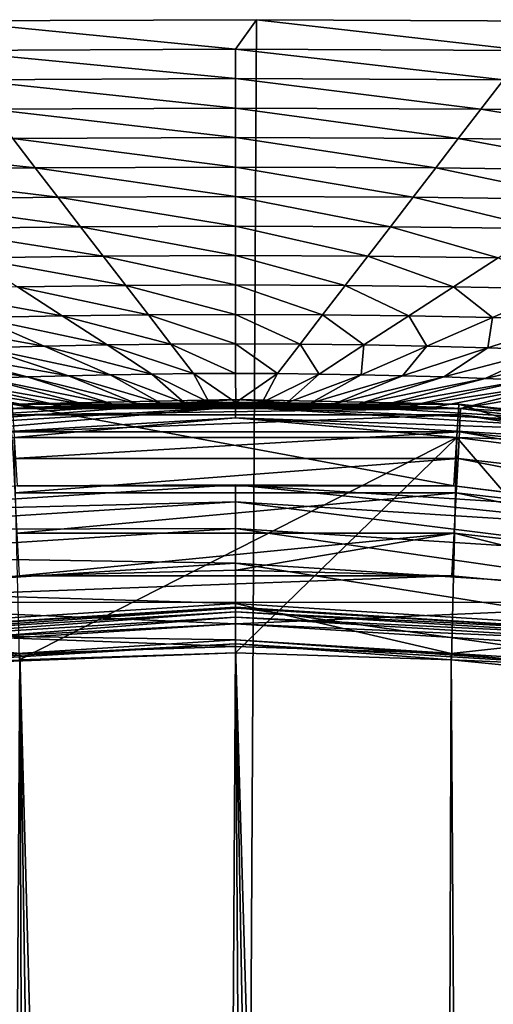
# Model space of a CAD drawing. Header units: metres. Extents: x -23 to 23, y -159 to 23.
# Tile 80 of 89: x -1.29 to 1.54, y 17.62 to 23.5. Entities that reach past the tile are written whole.
import ezdxf

# ---------------------------------------------------------------- set-up
doc = ezdxf.new("R2010")
doc.units = ezdxf.units.M
doc.layers.add('solid_509541_140_SW0001', color=7, linetype='CONTINUOUS')

msp = doc.modelspace()

# ---------------------------------------------------------------- linework, layer by layer
at = {"layer": 'solid_509541_140_SW0001'}
for points in [[(0.124983, 23.499725), (-0.134043, -23.499722), (-1.723706, 23.492811)], [(0, 23.324255, 11.270547), (0.124983, 23.499725), (-1.723706, 23.492811)], [(1.964604, 23.490669), (-0.134043, -23.499722), (0.124983, 23.499725)], [(0, 23.324255, 11.270547), (1.7354, 23.316452, 11.270547), (0.124983, 23.499725)], [(1.7354, 23.316452, 11.270547), (1.964604, 23.490669), (0.124983, 23.499725)], [(-1.723706, 23.492811), (-0.134043, -23.499722), (-2.550449, -23.484219)], [(-1.7354, 23.316452, 11.270547), (0, 23.324255, 11.270547), (-1.723706, 23.492811)], [(1.964604, 23.490669), (2.299578, -23.487162), (-0.134043, -23.499722)], [(0, 23.148336, 22.552364), (0, 23.324255, 11.270547), (-1.7354, 23.316452, 11.270547)], [(1.600384, 23.141157, 22.552364), (1.7354, 23.316452, 11.270547), (0, 23.324255, 11.270547)], [(0, 23.148336, 22.552364), (1.600384, 23.141157, 22.552364), (0, 23.324255, 11.270547)], [(-1.600384, 23.141157, 22.552364), (0, 23.148336, 22.552364), (-1.7354, 23.316452, 11.270547)], [(0, 22.972416, 33.834183), (0, 23.148336, 22.552364), (-1.600384, 23.141157, 22.552364)], [(1.465369, 22.965864, 33.834183), (1.600384, 23.141157, 22.552364), (0, 23.148336, 22.552364)], [(0, 22.972416, 33.834183), (1.465369, 22.965864, 33.834183), (0, 23.148336, 22.552364)], [(-1.465369, 22.965864, 33.834183), (0, 22.972416, 33.834183), (-1.600384, 23.141157, 22.552364)], [(1.465369, 22.965864, 33.834183), (2.902772, 22.946705, 33.834183), (1.600384, 23.141157, 22.552364)], [(0, 22.796495, 45.115997), (0, 22.972416, 33.834183), (-1.465369, 22.965864, 33.834183)], [(1.330353, 22.790571, 45.115997), (1.465369, 22.965864, 33.834183), (0, 22.972416, 33.834183)], [(0, 22.796495, 45.115997), (1.330353, 22.790571, 45.115997), (0, 22.972416, 33.834183)], [(-1.330353, 22.790571, 45.115997), (0, 22.796495, 45.115997), (-1.465369, 22.965864, 33.834183)], [(1.330353, 22.790571, 45.115997), (2.635811, 22.773239, 45.115997), (1.465369, 22.965864, 33.834183)], [(2.635811, 22.773239, 45.115997), (2.902772, 22.946705, 33.834183), (1.465369, 22.965864, 33.834183)], [(0, 22.620577, 56.397816), (0, 22.796495, 45.115997), (-1.330353, 22.790571, 45.115997)], [(1.195338, 22.615276, 56.397816), (1.330353, 22.790571, 45.115997), (0, 22.796495, 45.115997)], [(0, 22.620577, 56.397816), (1.195338, 22.615276, 56.397816), (0, 22.796495, 45.115997)], [(-1.195338, 22.615276, 56.397816), (-1.330353, 22.790571, 45.115997), (-2.635811, 22.773239, 45.115997)], [(-2.368851, 22.599775, 56.397816), (-1.195338, 22.615276, 56.397816), (-2.635811, 22.773239, 45.115997)], [(-1.195338, 22.615276, 56.397816), (0, 22.620577, 56.397816), (-1.330353, 22.790571, 45.115997)], [(1.195338, 22.615276, 56.397816), (2.368851, 22.599775, 56.397816), (1.330353, 22.790571, 45.115997)], [(2.368851, 22.599775, 56.397816), (2.635811, 22.773239, 45.115997), (1.330353, 22.790571, 45.115997)], [(0, 22.444656, 67.679634), (0, 22.620577, 56.397816), (-1.195338, 22.615276, 56.397816)], [(1.060323, 22.439983, 67.679634), (1.195338, 22.615276, 56.397816), (0, 22.620577, 56.397816)], [(0, 22.444656, 67.679634), (1.060323, 22.439983, 67.679634), (0, 22.620577, 56.397816)], [(-1.060323, 22.439983, 67.679634), (-1.195338, 22.615276, 56.397816), (-2.368851, 22.599775, 56.397816)], [(-2.10189, 22.42631, 67.679634), (-1.060323, 22.439983, 67.679634), (-2.368851, 22.599775, 56.397816)], [(-1.060323, 22.439983, 67.679634), (0, 22.444656, 67.679634), (-1.195338, 22.615276, 56.397816)], [(1.060323, 22.439983, 67.679634), (2.10189, 22.42631, 67.679634), (1.195338, 22.615276, 56.397816)], [(2.10189, 22.42631, 67.679634), (2.368851, 22.599775, 56.397816), (1.195338, 22.615276, 56.397816)], [(0, 22.268736, 78.961449), (0, 22.444656, 67.679634), (-1.060323, 22.439983, 67.679634)], [(0.925307, 22.26469, 78.961449), (1.060323, 22.439983, 67.679634), (0, 22.444656, 67.679634)], [(0, 22.268736, 78.961449), (0.925307, 22.26469, 78.961449), (0, 22.444656, 67.679634)], [(-0.925307, 22.26469, 78.961449), (-1.060323, 22.439983, 67.679634), (-2.10189, 22.42631, 67.679634)], [(-1.834929, 22.252846, 78.961449), (-0.925307, 22.26469, 78.961449), (-2.10189, 22.42631, 67.679634)], [(-0.925307, 22.26469, 78.961449), (0, 22.268736, 78.961449), (-1.060323, 22.439983, 67.679634)], [(0.925307, 22.26469, 78.961449), (1.834929, 22.252846, 78.961449), (1.060323, 22.439983, 67.679634)], [(1.834929, 22.252846, 78.961449), (2.10189, 22.42631, 67.679634), (1.060323, 22.439983, 67.679634)], [(0, 22.092817, 90.243271), (0, 22.268736, 78.961449), (-0.925307, 22.26469, 78.961449)], [(0.790292, 22.089396, 90.243271), (0.925307, 22.26469, 78.961449), (0, 22.268736, 78.961449)], [(0, 22.092817, 90.243271), (0.790292, 22.089396, 90.243271), (0, 22.268736, 78.961449)], [(-0.790292, 22.089396, 90.243271), (-0.925307, 22.26469, 78.961449), (-1.834929, 22.252846, 78.961449)], [(-1.567968, 22.07938, 90.243271), (-0.790292, 22.089396, 90.243271), (-1.834929, 22.252846, 78.961449)], [(-0.790292, 22.089396, 90.243271), (0, 22.092817, 90.243271), (-0.925307, 22.26469, 78.961449)], [(0.790292, 22.089396, 90.243271), (1.567968, 22.07938, 90.243271), (0.925307, 22.26469, 78.961449)], [(1.567968, 22.07938, 90.243271), (1.834929, 22.252846, 78.961449), (0.925307, 22.26469, 78.961449)], [(0, 21.916897, 101.525085), (0, 22.092817, 90.243271), (-0.790292, 22.089396, 90.243271)], [(0.655276, 21.914103, 101.525085), (0.790292, 22.089396, 90.243271), (0, 22.092817, 90.243271)], [(0, 21.916897, 101.525085), (0.655276, 21.914103, 101.525085), (0, 22.092817, 90.243271)], [(-0.655276, 21.914103, 101.525085), (-0.790292, 22.089396, 90.243271), (-1.567968, 22.07938, 90.243271)], [(-1.301008, 21.905916, 101.525085), (-0.655276, 21.914103, 101.525085), (-1.567968, 22.07938, 90.243271)], [(-0.655276, 21.914103, 101.525085), (0, 21.916897, 101.525085), (-0.790292, 22.089396, 90.243271)], [(0.655276, 21.914103, 101.525085), (1.301008, 21.905916, 101.525085), (0.790292, 22.089396, 90.243271)], [(1.301008, 21.905916, 101.525085), (1.567968, 22.07938, 90.243271), (0.790292, 22.089396, 90.243271)], [(1.301008, 21.905916, 101.525085), (1.927891, 21.892893, 101.525085), (1.567968, 22.07938, 90.243271)], [(-0.520261, 21.73881, 112.8069), (-0.655276, 21.914103, 101.525085), (-1.301008, 21.905916, 101.525085)], [(0, 21.740976, 112.8069), (0, 21.916897, 101.525085), (-0.655276, 21.914103, 101.525085)], [(-0.520261, 21.73881, 112.8069), (0, 21.740976, 112.8069), (-0.655276, 21.914103, 101.525085)], [(0.520261, 21.73881, 112.8069), (0.655276, 21.914103, 101.525085), (0, 21.916897, 101.525085)], [(0, 21.740976, 112.8069), (0.520261, 21.73881, 112.8069), (0, 21.916897, 101.525085)], [(0.520261, 21.73881, 112.8069), (1.034047, 21.73245, 112.8069), (0.655276, 21.914103, 101.525085)], [(1.034047, 21.73245, 112.8069), (1.301008, 21.905916, 101.525085), (0.655276, 21.914103, 101.525085)], [(-1.034047, 21.73245, 112.8069), (-1.301008, 21.905916, 101.525085), (-1.927891, 21.892893, 101.525085)], [(-1.535047, 21.722315, 112.8069), (-1.034047, 21.73245, 112.8069), (-1.927891, 21.892893, 101.525085)], [(-1.034047, 21.73245, 112.8069), (-0.520261, 21.73881, 112.8069), (-1.301008, 21.905916, 101.525085)], [(1.034047, 21.73245, 112.8069), (1.535047, 21.722315, 112.8069), (1.301008, 21.905916, 101.525085)], [(1.535047, 21.722315, 112.8069), (1.927891, 21.892893, 101.525085), (1.301008, 21.905916, 101.525085)], [(1.535047, 21.722315, 112.8069), (2.01728, 21.709017, 112.8069), (1.927891, 21.892893, 101.525085)], [(-0.385245, 21.563515, 124.088722), (-0.520261, 21.73881, 112.8069), (-1.034047, 21.73245, 112.8069)], [(0, 21.565058, 124.088722), (0, 21.740976, 112.8069), (-0.520261, 21.73881, 112.8069)], [(-0.385245, 21.563515, 124.088722), (0, 21.565058, 124.088722), (-0.520261, 21.73881, 112.8069)], [(0.385245, 21.563515, 124.088722), (0.520261, 21.73881, 112.8069), (0, 21.740976, 112.8069)], [(0, 21.565058, 124.088722), (0.385245, 21.563515, 124.088722), (0, 21.740976, 112.8069)], [(0.385245, 21.563515, 124.088722), (0.767086, 21.558987, 124.088722), (0.520261, 21.73881, 112.8069)], [(0.767086, 21.558987, 124.088722), (1.034047, 21.73245, 112.8069), (0.520261, 21.73881, 112.8069)], [(-1.142204, 21.551737, 124.088722), (-1.535047, 21.722315, 112.8069), (-2.01728, 21.709017, 112.8069)], [(-1.507452, 21.542152, 124.088722), (-1.142204, 21.551737, 124.088722), (-2.01728, 21.709017, 112.8069)], [(-0.767086, 21.558987, 124.088722), (-1.034047, 21.73245, 112.8069), (-1.535047, 21.722315, 112.8069)], [(-1.142204, 21.551737, 124.088722), (-0.767086, 21.558987, 124.088722), (-1.535047, 21.722315, 112.8069)], [(-0.767086, 21.558987, 124.088722), (-0.385245, 21.563515, 124.088722), (-1.034047, 21.73245, 112.8069)], [(0.767086, 21.558987, 124.088722), (1.142204, 21.551737, 124.088722), (1.034047, 21.73245, 112.8069)], [(1.142204, 21.551737, 124.088722), (1.535047, 21.722315, 112.8069), (1.034047, 21.73245, 112.8069)], [(1.142204, 21.551737, 124.088722), (1.507452, 21.542152, 124.088722), (1.535047, 21.722315, 112.8069)], [(1.507452, 21.542152, 124.088722), (2.01728, 21.709017, 112.8069), (1.535047, 21.722315, 112.8069)], [(1.507452, 21.542152, 124.088722), (1.859945, 21.530685, 124.088722), (2.01728, 21.709017, 112.8069)], [(-0.767086, 21.558987, 124.088722), (-0.25023, 21.388222, 135.370544), (-0.385245, 21.563515, 124.088722)], [(-0.385245, 21.563515, 124.088722), (0, 21.389137, 135.370544), (0, 21.565058, 124.088722)], [(-0.385245, 21.563515, 124.088722), (-0.25023, 21.388222, 135.370544), (0, 21.389137, 135.370544)], [(0, 21.565058, 124.088722), (0, 21.389137, 135.370544), (0.25023, 21.388222, 135.370544)], [(0, 21.565058, 124.088722), (0.25023, 21.388222, 135.370544), (0.385245, 21.563515, 124.088722)], [(0.385245, 21.563515, 124.088722), (0.25023, 21.388222, 135.370544), (0.500125, 21.385521, 135.370544)], [(0.385245, 21.563515, 124.088722), (0.500125, 21.385521, 135.370544), (0.767086, 21.558987, 124.088722)], [(-2.197138, 21.517807, 124.088722), (-1.244636, 21.368053, 135.370544), (-1.859945, 21.530685, 124.088722)], [(-2.197138, 21.517807, 124.088722), (-1.490142, 21.359556, 135.370544), (-1.244636, 21.368053, 135.370544)], [(-1.859945, 21.530685, 124.088722), (-0.997625, 21.375288, 135.370544), (-1.507452, 21.542152, 124.088722)], [(-1.859945, 21.530685, 124.088722), (-1.244636, 21.368053, 135.370544), (-0.997625, 21.375288, 135.370544)], [(-1.507452, 21.542152, 124.088722), (-0.74936, 21.381159, 135.370544), (-1.142204, 21.551737, 124.088722)], [(-1.507452, 21.542152, 124.088722), (-0.997625, 21.375288, 135.370544), (-0.74936, 21.381159, 135.370544)], [(-1.142204, 21.551737, 124.088722), (-0.500125, 21.385521, 135.370544), (-0.767086, 21.558987, 124.088722)], [(-1.142204, 21.551737, 124.088722), (-0.74936, 21.381159, 135.370544), (-0.500125, 21.385521, 135.370544)], [(-0.767086, 21.558987, 124.088722), (-0.500125, 21.385521, 135.370544), (-0.25023, 21.388222, 135.370544)], [(0.767086, 21.558987, 124.088722), (0.500125, 21.385521, 135.370544), (0.74936, 21.381159, 135.370544)], [(0.767086, 21.558987, 124.088722), (0.74936, 21.381159, 135.370544), (1.142204, 21.551737, 124.088722)], [(1.142204, 21.551737, 124.088722), (0.74936, 21.381159, 135.370544), (0.997625, 21.375288, 135.370544)], [(1.142204, 21.551737, 124.088722), (0.997625, 21.375288, 135.370544), (1.507452, 21.542152, 124.088722)], [(1.507452, 21.542152, 124.088722), (0.997625, 21.375288, 135.370544), (1.244636, 21.368053, 135.370544)], [(1.507452, 21.542152, 124.088722), (1.244636, 21.368053, 135.370544), (1.859945, 21.530685, 124.088722)], [(1.859945, 21.530685, 124.088722), (1.244636, 21.368053, 135.370544), (1.490142, 21.359556, 135.370544)], [(1.859945, 21.530685, 124.088722), (1.490142, 21.359556, 135.370544), (2.197138, 21.517807, 124.088722)], [(2.197138, 21.517807, 124.088722), (1.490142, 21.359556, 135.370544), (1.733934, 21.34984, 135.370544)], [(-0.304516, 21.213406, 146.51561), (-0.500125, 21.385521, 135.370544), (-0.74936, 21.381159, 135.370544)], [(-0.156339, 21.214821, 146.515579), (-0.25023, 21.388222, 135.370544), (-0.500125, 21.385521, 135.370544)], [(-0.304516, 21.213406, 146.51561), (-0.156339, 21.214821, 146.515579), (-0.500125, 21.385521, 135.370544)], [(0.000957, 21.215351, 146.515579), (0, 21.389137, 135.370544), (-0.25023, 21.388222, 135.370544)], [(-0.156339, 21.214821, 146.515579), (0.000957, 21.215351, 146.515579), (-0.25023, 21.388222, 135.370544)], [(0.000957, 21.215351, 146.515579), (0.25023, 21.388222, 135.370544), (0, 21.389137, 135.370544)], [(0.000957, 21.215351, 146.515579), (0.158241, 21.214809, 146.515579), (0.25023, 21.388222, 135.370544)], [(0.158241, 21.214809, 146.515579), (0.500125, 21.385521, 135.370544), (0.25023, 21.388222, 135.370544)], [(0.158241, 21.214809, 146.515579), (0.306353, 21.213383, 146.51561), (0.500125, 21.385521, 135.370544)], [(0.306353, 21.213383, 146.51561), (0.74936, 21.381159, 135.370544), (0.500125, 21.385521, 135.370544)], [(-1.189446, 21.188063, 146.516678), (-1.975854, 21.338909, 135.370544), (-2.215801, 21.326754, 135.370544)], [(-1.189446, 21.188063, 146.516678), (-2.215801, 21.326754, 135.370544), (-1.343796, 21.18054, 146.517105)], [(-1.034958, 21.19471, 146.516327), (-1.733934, 21.34984, 135.370544), (-1.975854, 21.338909, 135.370544)], [(-1.189446, 21.188063, 146.516678), (-1.034958, 21.19471, 146.516327), (-1.975854, 21.338909, 135.370544)], [(-0.881982, 21.200344, 146.516037), (-1.490142, 21.359556, 135.370544), (-1.733934, 21.34984, 135.370544)], [(-1.034958, 21.19471, 146.516327), (-0.881982, 21.200344, 146.516037), (-1.733934, 21.34984, 135.370544)], [(-0.732115, 21.204935, 146.515823), (-1.244636, 21.368053, 135.370544), (-1.490142, 21.359556, 135.370544)], [(-0.881982, 21.200344, 146.516037), (-0.732115, 21.204935, 146.515823), (-1.490142, 21.359556, 135.370544)], [(-0.587473, 21.208529, 146.515701), (-0.997625, 21.375288, 135.370544), (-1.244636, 21.368053, 135.370544)], [(-0.732115, 21.204935, 146.515823), (-0.587473, 21.208529, 146.515701), (-1.244636, 21.368053, 135.370544)], [(-0.445923, 21.211313, 146.515656), (-0.74936, 21.381159, 135.370544), (-0.997625, 21.375288, 135.370544)], [(-0.587473, 21.208529, 146.515701), (-0.445923, 21.211313, 146.515656), (-0.997625, 21.375288, 135.370544)], [(-0.445923, 21.211313, 146.515656), (-0.304516, 21.213406, 146.51561), (-0.74936, 21.381159, 135.370544)], [(0.306353, 21.213383, 146.51561), (0.44751, 21.211285, 146.515656), (0.74936, 21.381159, 135.370544)], [(0.44751, 21.211285, 146.515656), (0.997625, 21.375288, 135.370544), (0.74936, 21.381159, 135.370544)], [(0.44751, 21.211285, 146.515656), (0.588651, 21.208502, 146.515701), (0.997625, 21.375288, 135.370544)], [(0.588651, 21.208502, 146.515701), (1.244636, 21.368053, 135.370544), (0.997625, 21.375288, 135.370544)], [(0.588651, 21.208502, 146.515701), (0.732864, 21.204914, 146.515823), (1.244636, 21.368053, 135.370544)], [(0.732864, 21.204914, 146.515823), (1.490142, 21.359556, 135.370544), (1.244636, 21.368053, 135.370544)], [(0.732864, 21.204914, 146.515823), (0.882431, 21.200331, 146.516037), (1.490142, 21.359556, 135.370544)], [(0.882431, 21.200331, 146.516037), (1.733934, 21.34984, 135.370544), (1.490142, 21.359556, 135.370544)], [(0.882431, 21.200331, 146.516037), (1.035176, 21.1947, 146.516327), (1.733934, 21.34984, 135.370544)], [(1.035176, 21.1947, 146.516327), (1.975854, 21.338909, 135.370544), (1.733934, 21.34984, 135.370544)], [(1.035176, 21.1947, 146.516327), (1.189507, 21.188061, 146.516678), (1.975854, 21.338909, 135.370544)], [(1.189507, 21.188061, 146.516678), (1.343796, 21.18054, 146.517105), (1.975854, 21.338909, 135.370544)], [(1.975854, 21.338909, 135.370544), (1.343796, 21.18054, 146.517105), (2.215801, 21.326754, 135.370544)], [(1.590687, 21.165842, 146.518097), (2.215801, 21.326754, 135.370544), (1.343796, 21.18054, 146.517105)], [(0, 21.233364, 151.774826), (-2.559399, 21.078548, 151.774826), (-1.334174, 21.206091, 151.851959)], [(-2.554183, 21.035587, 151.709213), (-2.559399, 21.078548, 151.774826), (0, 21.233364, 151.774826)], [(0, 21.190086, 151.709213), (-2.554183, 21.035587, 151.709213), (0, 21.233364, 151.774826)], [(0, 21.233364, 151.774826), (-1.334174, 21.206091, 151.851959), (1.334174, 21.206091, 151.851959)], [(-0.732115, 21.204935, 146.515823), (0.588651, 21.208502, 146.515701), (-0.587473, 21.208529, 146.515701)], [(-0.732115, 21.204935, 146.515823), (0.732864, 21.204914, 146.515823), (0.588651, 21.208502, 146.515701)], [(-0.587473, 21.208529, 146.515701), (0.44751, 21.211285, 146.515656), (-0.445923, 21.211313, 146.515656)], [(-0.587473, 21.208529, 146.515701), (0.588651, 21.208502, 146.515701), (0.44751, 21.211285, 146.515656)], [(-0.445923, 21.211313, 146.515656), (0.306353, 21.213383, 146.51561), (-0.304516, 21.213406, 146.51561)], [(-0.445923, 21.211313, 146.515656), (0.44751, 21.211285, 146.515656), (0.306353, 21.213383, 146.51561)], [(-0.304516, 21.213406, 146.51561), (0.158241, 21.214809, 146.515579), (-0.156339, 21.214821, 146.515579)], [(-0.304516, 21.213406, 146.51561), (0.306353, 21.213383, 146.51561), (0.158241, 21.214809, 146.515579)], [(-0.156339, 21.214821, 146.515579), (0.158241, 21.214809, 146.515579), (0.000957, 21.215351, 146.515579)], [(2.559399, 21.078548, 151.774826), (0, 21.233364, 151.774826), (1.334174, 21.206091, 151.851959)], [(0, 21.190086, 151.709213), (0, 21.233364, 151.774826), (2.559399, 21.078548, 151.774826)], [(-2.546322, 20.970848, 151.665344), (-2.554183, 21.035587, 151.709213), (0, 21.190086, 151.709213)], [(0, 21.124872, 151.665344), (-2.546322, 20.970848, 151.665344), (0, 21.190086, 151.709213)], [(-1.189446, 21.188063, 146.516678), (-1.343796, 21.18054, 146.517105), (1.189507, 21.188061, 146.516678)], [(1.189507, 21.188061, 146.516678), (-1.343796, 21.18054, 146.517105), (1.343796, 21.18054, 146.517105)], [(-1.341863, 21.142874, 146.772568), (1.343796, 21.18054, 146.517105), (-1.343796, 21.18054, 146.517105)], [(-1.341863, 21.142874, 146.772568), (1.341892, 21.142872, 146.772568), (1.343796, 21.18054, 146.517105)], [(-1.334174, 21.206091, 151.851959), (-1.303513, 20.718742, 201.659805), (1.303513, 20.718742, 201.659805)], [(1.334174, 21.206091, 151.851959), (-1.334174, 21.206091, 151.851959), (1.303513, 20.718742, 201.659805)], [(-1.189446, 21.188063, 146.516678), (1.035176, 21.1947, 146.516327), (-1.034958, 21.19471, 146.516327)], [(-1.189446, 21.188063, 146.516678), (1.189507, 21.188061, 146.516678), (1.035176, 21.1947, 146.516327)], [(-1.034958, 21.19471, 146.516327), (0.882431, 21.200331, 146.516037), (-0.881982, 21.200344, 146.516037)], [(-1.034958, 21.19471, 146.516327), (1.035176, 21.1947, 146.516327), (0.882431, 21.200331, 146.516037)], [(-0.881982, 21.200344, 146.516037), (0.732864, 21.204914, 146.515823), (-0.732115, 21.204935, 146.515823)], [(-0.881982, 21.200344, 146.516037), (0.882431, 21.200331, 146.516037), (0.732864, 21.204914, 146.515823)], [(2.554183, 21.035587, 151.709213), (0, 21.190086, 151.709213), (2.559399, 21.078548, 151.774826)], [(0, 21.124872, 151.665344), (0, 21.190086, 151.709213), (2.554183, 21.035587, 151.709213)], [(1.334174, 21.206091, 151.851959), (1.303513, 20.718742, 201.659805), (3.889981, 20.391996, 201.659805)], [(3.981482, 20.871658, 151.851959), (1.334174, 21.206091, 151.851959), (3.889981, 20.391996, 201.659805)], [(2.559399, 21.078548, 151.774826), (1.334174, 21.206091, 151.851959), (3.981482, 20.871658, 151.851959)], [(1.341892, 21.142872, 146.772568), (3.880975, 20.856142, 146.772568), (1.343796, 21.18054, 146.517105)], [(3.880975, 20.856142, 146.772568), (1.590687, 21.165842, 146.518097), (1.343796, 21.18054, 146.517105)], [(0, 21.124872, 151.665344), (-1.322222, 21.006454, 151.649994), (-2.546322, 20.970848, 151.665344)], [(-1.341863, 21.142874, 146.772568), (-1.336634, 21.041004, 147.010071), (1.341892, 21.142872, 146.772568)], [(-1.336634, 21.041004, 147.010071), (1.336682, 21.041, 147.010071), (1.341892, 21.142872, 146.772568)], [(0, 21.124872, 151.665344), (1.322222, 21.006454, 151.649994), (-1.322222, 21.006454, 151.649994)], [(2.546322, 20.970848, 151.665344), (1.322222, 21.006454, 151.649994), (0, 21.124872, 151.665344)], [(2.546322, 20.970848, 151.665344), (0, 21.124872, 151.665344), (2.554183, 21.035587, 151.709213)], [(1.336682, 21.041, 147.010071), (3.863407, 20.755663, 147.010071), (1.341892, 21.142872, 146.772568)], [(3.863407, 20.755663, 147.010071), (3.880975, 20.856142, 146.772568), (1.341892, 21.142872, 146.772568)], [(-1.336634, 21.041004, 147.010071), (-1.32846, 20.881742, 147.213486), (1.336682, 21.041, 147.010071)], [(-1.32846, 20.881742, 147.213486), (1.328514, 20.881739, 147.213486), (1.336682, 21.041, 147.010071)], [(1.328514, 20.881739, 147.213486), (3.835922, 20.598577, 147.213486), (1.336682, 21.041, 147.010071)], [(3.835922, 20.598577, 147.213486), (3.863407, 20.755663, 147.010071), (1.336682, 21.041, 147.010071)], [(-1.290058, 19.679255, 151.649994), (-1.322222, 21.006454, 151.649994), (1.322222, 21.006454, 151.649994)], [(0, 19.721495, 151.649994), (-1.290058, 19.679255, 151.649994), (1.322222, 21.006454, 151.649994)], [(1.290058, 19.679255, 151.649994), (0, 19.721495, 151.649994), (1.322222, 21.006454, 151.649994)], [(2.574296, 19.552748, 151.649994), (1.290058, 19.679255, 151.649994), (1.322222, 21.006454, 151.649994)], [(2.574296, 19.552748, 151.649994), (1.322222, 21.006454, 151.649994), (3.94541, 20.674929, 151.649994)], [(2.546322, 20.970848, 151.665344), (3.94541, 20.674929, 151.649994), (1.322222, 21.006454, 151.649994)], [(-1.32846, 20.881742, 147.213486), (-1.317885, 20.675728, 147.369247), (1.328514, 20.881739, 147.213486)], [(-1.317885, 20.675728, 147.369247), (1.317933, 20.675726, 147.369247), (1.328514, 20.881739, 147.213486)], [(1.317933, 20.675726, 147.369247), (3.800355, 20.395382, 147.369247), (1.328514, 20.881739, 147.213486)], [(3.800355, 20.395382, 147.369247), (3.835922, 20.598577, 147.213486), (1.328514, 20.881739, 147.213486)], [(0.000001, 20.723812, 201.915695), (-1.303513, 20.718742, 201.659805), (-2.615532, 20.558098, 201.915695)], [(0.000001, 20.723812, 201.915695), (-2.615532, 20.558098, 201.915695), (0.000001, 20.622889, 202.154968)], [(0.000001, 20.723812, 201.915695), (1.303513, 20.718742, 201.659805), (-1.303513, 20.718742, 201.659805)], [(2.615535, 20.558098, 201.915695), (1.303513, 20.718742, 201.659805), (0.000001, 20.723812, 201.915695)], [(0.000001, 20.723812, 201.915695), (0.000001, 20.622889, 202.154968), (2.604303, 20.45779, 202.154968)], [(2.615535, 20.558098, 201.915695), (0.000001, 20.723812, 201.915695), (2.604303, 20.45779, 202.154968)], [(2.615535, 20.558098, 201.915695), (3.889981, 20.391996, 201.659805), (1.303513, 20.718742, 201.659805)], [(-2.615532, 20.558098, 201.915695), (-2.6043, 20.45779, 202.154968), (0.000001, 20.622889, 202.154968)], [(0.000001, 20.622889, 202.154968), (-2.6043, 20.45779, 202.154968), (0.000002, 20.463758, 202.360199)], [(-1.317885, 20.675728, 147.369247), (-1.305618, 20.436728, 147.466919), (1.317933, 20.675726, 147.369247)], [(-1.305618, 20.436728, 147.466919), (1.305647, 20.436726, 147.466919), (1.317933, 20.675726, 147.369247)], [(0.000001, 20.622889, 202.154968), (0.000002, 20.463758, 202.360199), (2.58688, 20.299591, 202.360199)], [(2.604303, 20.45779, 202.154968), (0.000001, 20.622889, 202.154968), (2.58688, 20.299591, 202.360199)], [(1.305647, 20.436726, 147.466919), (3.759083, 20.159651, 147.466919), (1.317933, 20.675726, 147.369247)], [(3.759083, 20.159651, 147.466919), (3.800355, 20.395382, 147.369247), (1.317933, 20.675726, 147.369247)], [(-2.6043, 20.45779, 202.154968), (-2.586876, 20.299593, 202.360199), (0.000002, 20.463758, 202.360199)], [(0.000002, 20.463758, 202.360199), (-2.586876, 20.299593, 202.360199), (-0.000002, 20.257149, 202.517532)], [(0.000002, 20.463758, 202.360199), (-0.000002, 20.257149, 202.517532), (2.564834, 20.094122, 202.517532)], [(2.58688, 20.299591, 202.360199), (0.000002, 20.463758, 202.360199), (2.564834, 20.094122, 202.517532)], [(-1.305618, 20.436728, 147.466919), (-1.292544, 20.181999, 147.5), (1.305647, 20.436726, 147.466919)], [(1.305647, 20.436726, 147.466919), (-1.292544, 20.181999, 147.5), (0.003404, 20.215437, 147.5)], [(1.305647, 20.436726, 147.466919), (0.003404, 20.215437, 147.5), (1.292544, 20.181999, 147.5)], [(1.305647, 20.436726, 147.466919), (1.292544, 20.181999, 147.5), (2.970336, 20.024302, 147.5)], [(1.305647, 20.436726, 147.466919), (2.970336, 20.024302, 147.5), (3.759083, 20.159651, 147.466919)], [(-2.586876, 20.299593, 202.360199), (-2.564837, 20.09412, 202.517532), (-0.000002, 20.257149, 202.517532)], [(-0.000002, 20.257149, 202.517532), (-2.564837, 20.09412, 202.517532), (0.000005, 20.016996, 202.616348)], [(1.292544, 20.181999, 147.5), (0.003404, 20.215437, 147.5), (-1.292544, 20.181999, 147.5)], [(-0.000002, 20.257149, 202.517532), (0.000005, 20.016996, 202.616348), (2.540198, 19.855164, 202.616348)], [(2.564834, 20.094122, 202.517532), (-0.000002, 20.257149, 202.517532), (2.540198, 19.855164, 202.616348)], [(1.292544, 20.181999, 147.5), (-1.292544, 20.181999, 147.5), (-2.980851, 20.022877, 147.5)], [(2.970336, 20.024302, 147.5), (1.292544, 20.181999, 147.5), (-2.980851, 20.022877, 147.5)], [(-2.564837, 20.09412, 202.517532), (-2.540188, 19.855165, 202.616348), (0.000005, 20.016996, 202.616348)], [(0, 19.894623, 147.5), (-2.980851, 20.022877, 147.5), (-5.01886, 19.634073, 147.5)], [(0, 19.894623, 147.5), (2.970336, 20.024302, 147.5), (-2.980851, 20.022877, 147.5)], [(0.000005, 20.016996, 202.616348), (-2.540188, 19.855165, 202.616348), (0.000025, 19.759756, 202.649994)], [(0, 19.800329, 151.309937), (0, 19.994486, 147.60524), (-2.505973, 19.836823, 147.60524)], [(-2.40934, 19.842703, 147.565384), (-2.505973, 19.836823, 147.60524), (0, 19.994486, 147.60524)], [(-2.40934, 19.842703, 147.565384), (0, 19.994486, 147.60524), (0, 19.988441, 147.565384)], [(-2.40934, 19.842703, 147.565384), (0, 19.988441, 147.565384), (-2.406772, 19.821548, 147.531128)], [(0, 19.988441, 147.565384), (0, 19.967131, 147.531128), (-2.406772, 19.821548, 147.531128)], [(0, 19.894623, 147.5), (2.493532, 19.73772, 147.5), (2.970336, 20.024302, 147.5)], [(2.481639, 19.644197, 151.309937), (0, 19.994486, 147.60524), (0, 19.800329, 151.309937)], [(2.481639, 19.644197, 151.309937), (2.505973, 19.836823, 147.60524), (0, 19.994486, 147.60524)], [(0, 19.988441, 147.565384), (0, 19.994486, 147.60524), (2.505973, 19.836823, 147.60524)], [(2.40934, 19.842703, 147.565384), (0, 19.988441, 147.565384), (2.505973, 19.836823, 147.60524)], [(2.40934, 19.842703, 147.565384), (0, 19.967131, 147.531128), (0, 19.988441, 147.565384)], [(0.000005, 20.016996, 202.616348), (0.000025, 19.759756, 202.649994), (1.287424, 19.717768, 202.649994)], [(2.540198, 19.855164, 202.616348), (0.000005, 20.016996, 202.616348), (1.287424, 19.717768, 202.649994)], [(0, 19.934021, 147.508087), (0, 19.894623, 147.5), (-2.493532, 19.73772, 147.5)], [(-2.402781, 19.788681, 147.508087), (0, 19.934021, 147.508087), (-2.493532, 19.73772, 147.5)], [(-2.406772, 19.821548, 147.531128), (0, 19.967131, 147.531128), (-2.402781, 19.788681, 147.508087)], [(0, 19.967131, 147.531128), (0, 19.934021, 147.508087), (-2.402781, 19.788681, 147.508087)], [(2.406772, 19.821548, 147.531128), (0, 19.934021, 147.508087), (0, 19.967131, 147.531128)], [(2.40934, 19.842703, 147.565384), (2.406772, 19.821548, 147.531128), (0, 19.967131, 147.531128)], [(2.402781, 19.788681, 147.508087), (0, 19.894623, 147.5), (0, 19.934021, 147.508087)], [(2.406772, 19.821548, 147.531128), (2.402781, 19.788681, 147.508087), (0, 19.934021, 147.508087)], [(-2.493532, 19.73772, 147.5), (0, 19.894623, 147.5), (-5.01886, 19.634073, 147.5)], [(2.402781, 19.788681, 147.508087), (2.493532, 19.73772, 147.5), (0, 19.894623, 147.5)], [(-2.540188, 19.855165, 202.616348), (-2.569164, 19.59201, 202.649994), (-1.287374, 19.71777, 202.649994)], [(-2.540188, 19.855165, 202.616348), (-1.287374, 19.71777, 202.649994), (0.000025, 19.759756, 202.649994)], [(-2.481639, 19.644197, 151.309937), (0, 19.800329, 151.309937), (-2.505973, 19.836823, 147.60524)], [(0, 19.775866, 151.483429), (0, 19.800329, 151.309937), (-2.481639, 19.644197, 151.309937)], [(2.383717, 19.631678, 151.483429), (2.481639, 19.644197, 151.309937), (0, 19.800329, 151.309937)], [(2.383717, 19.631678, 151.483429), (0, 19.800329, 151.309937), (0, 19.775866, 151.483429)], [(2.540198, 19.855164, 202.616348), (1.287424, 19.717768, 202.649994), (2.569214, 19.592005, 202.649994)], [(0, 19.775866, 151.483429), (-2.481639, 19.644197, 151.309937), (-2.383717, 19.631678, 151.483429)], [(0, 19.775866, 151.483429), (-2.383717, 19.631678, 151.483429), (0, 19.721495, 151.649994)], [(0.000025, 19.759756, 202.649994), (-1.287374, 19.71777, 202.649994), (-0.235294, -19.163181, 202.649994)], [(0.000025, 19.759756, 202.649994), (-0.235294, -19.163181, 202.649994), (0.242434, -19.163876, 202.649994)], [(0, 19.775866, 151.483429), (0, 19.721495, 151.649994), (1.290058, 19.679255, 151.649994)], [(2.383717, 19.631678, 151.483429), (0, 19.775866, 151.483429), (1.290058, 19.679255, 151.649994)], [(0.000025, 19.759756, 202.649994), (0.710692, -19.257198, 202.649994), (1.150832, -19.439016, 202.649994)], [(1.287424, 19.717768, 202.649994), (0.000025, 19.759756, 202.649994), (1.150832, -19.439016, 202.649994)], [(0.000025, 19.759756, 202.649994), (0.242434, -19.163876, 202.649994), (0.710692, -19.257198, 202.649994)], [(-1.287374, 19.71777, 202.649994), (-2.569164, 19.59201, 202.649994), (-1.543689, -19.699366, 202.649994)], [(-2.383717, 19.631678, 151.483429), (-1.290058, 19.679255, 151.649994), (0, 19.721495, 151.649994)], [(-1.287374, 19.71777, 202.649994), (-1.543689, -19.699366, 202.649994), (-1.146744, -19.436829, 202.649994)], [(-1.287374, 19.71777, 202.649994), (-0.70459, -19.255356, 202.649994), (-0.235294, -19.163181, 202.649994)], [(-1.287374, 19.71777, 202.649994), (-1.146744, -19.436829, 202.649994), (-0.70459, -19.255356, 202.649994)], [(1.287424, 19.717768, 202.649994), (1.150832, -19.439016, 202.649994), (1.543689, -19.699366, 202.649994)], [(2.569214, 19.592005, 202.649994), (1.287424, 19.717768, 202.649994), (1.543689, -19.699366, 202.649994)], [(2.383717, 19.631678, 151.483429), (1.290058, 19.679255, 151.649994), (2.574296, 19.552748, 151.649994)]]:
    msp.add_3dface(points, dxfattribs=at)

doc.saveas('drawing.dxf')
